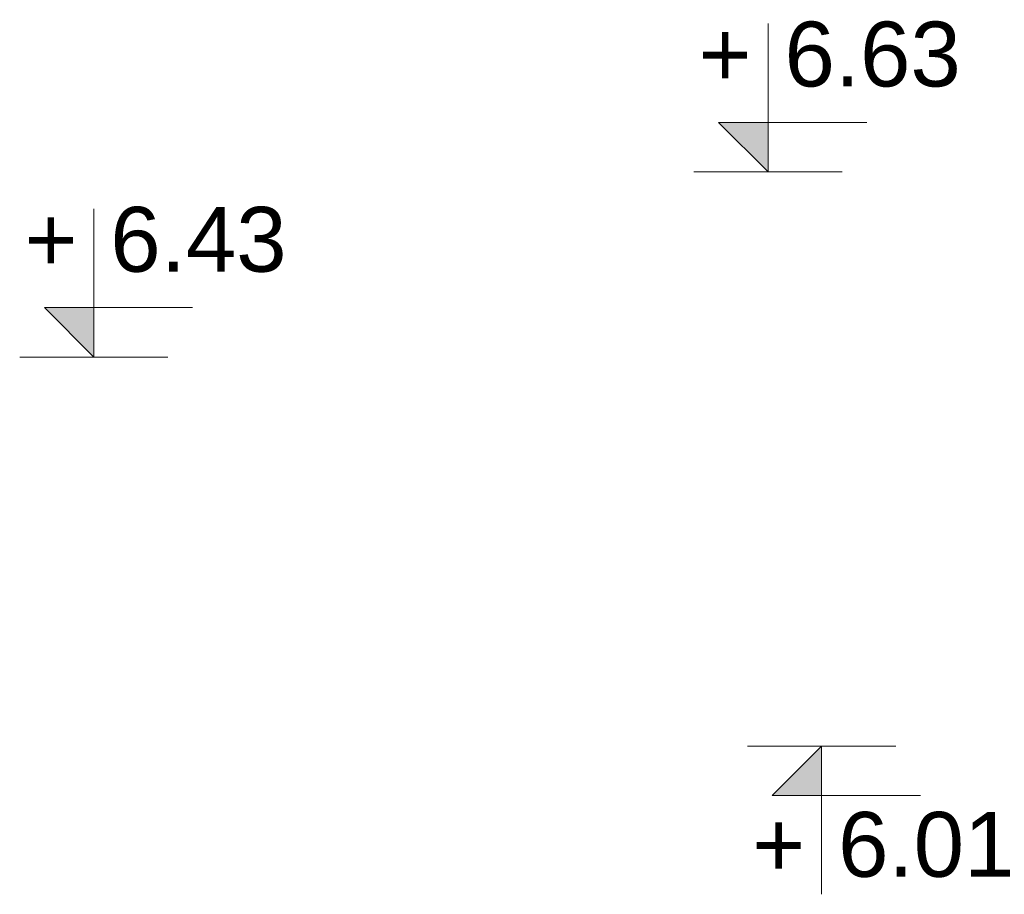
# Model space of a CAD drawing. Extents: x 3922 to 466978, y -142912 to 64503.
# Tile 10 of 62: x 378841 to 379904, y -120792 to -119848. Entities that reach past the tile are written whole.
import ezdxf
from ezdxf.enums import TextEntityAlignment as Align

# ---------------------------------------------------------------- set-up
doc = ezdxf.new("R2010")
doc.units = 0
doc.header["$LTSCALE"] = 10
doc.header["$MEASUREMENT"] = 0
doc.layers.add('RCAD_symbole graficzne', color=7, linetype='Continuous')
doc.styles.add('style1', font='arial.ttf')

msp = doc.modelspace()

# ---------------------------------------------------------------- hatches: boundary and pattern name
at = {"layer": 'RCAD_symbole graficzne'}
for points in [[(379595.65629, -119958.64289), (379648.98962, -120011.97622), (379648.98962, -119958.64289)], [(378867.99281, -120158.64289), (378921.32615, -120211.97622), (378921.32615, -120158.64289)], [(379653.523, -120685.30167), (379706.85634, -120631.96834), (379706.85634, -120685.30167)]]:
    msp.add_hatch(color=1, dxfattribs=at).paths.add_polyline_path(points, flags=0)

# ---------------------------------------------------------------- linework, layer by layer
at = {"layer": 'RCAD_symbole graficzne', "color": 1, "lineweight": 0}
for p, q in [((379648.98962, -120011.97622), (379648.98962, -119851.97622)), ((379755.65629, -119958.64289), (379595.65629, -119958.64289)), ((379595.65629, -119958.64289), (379648.98962, -120011.97622)), ((379728.98962, -120011.97622), (379568.98962, -120011.97622)), ((378921.32615, -120211.97622), (378921.32615, -120051.97622)), ((379027.99281, -120158.64289), (378867.99281, -120158.64289)), ((378867.99281, -120158.64289), (378921.32615, -120211.97622)), ((379001.32615, -120211.97622), (378841.32615, -120211.97622)), ((379786.85634, -120631.96834), (379626.85634, -120631.96834)), ((379653.523, -120685.30167), (379706.85634, -120631.96834)), ((379706.85634, -120631.96834), (379706.85634, -120791.96834)), ((379813.523, -120685.30167), (379653.523, -120685.30167))]:
    msp.add_line(p, q, dxfattribs=at)

# ---------------------------------------------------------------- texts
at = {"layer": 'RCAD_symbole graficzne', "color": 2, "style": 'style1'}
for s, p in [('6.63 ', (379666.7674, -119940.86511)), ('6.43 ', (378939.10392, -120140.86511))]:
    msp.add_text(s, height=70, dxfattribs=at).set_placement(p, align=Align.BOTTOM_LEFT)
for p in [(379631.21185, -119940.86511), (378903.54837, -120140.86511)]:
    msp.add_text('+', height=70, dxfattribs=at).set_placement(p, align=Align.BOTTOM_RIGHT)
msp.add_text('6.01 ', height=70, dxfattribs=at).set_placement((379724.63411, -120703.07945), align=Align.TOP_LEFT)
msp.add_text('+', height=70, dxfattribs=at).set_placement((379689.07856, -120703.07945), align=Align.TOP_RIGHT)

doc.saveas('drawing.dxf')
